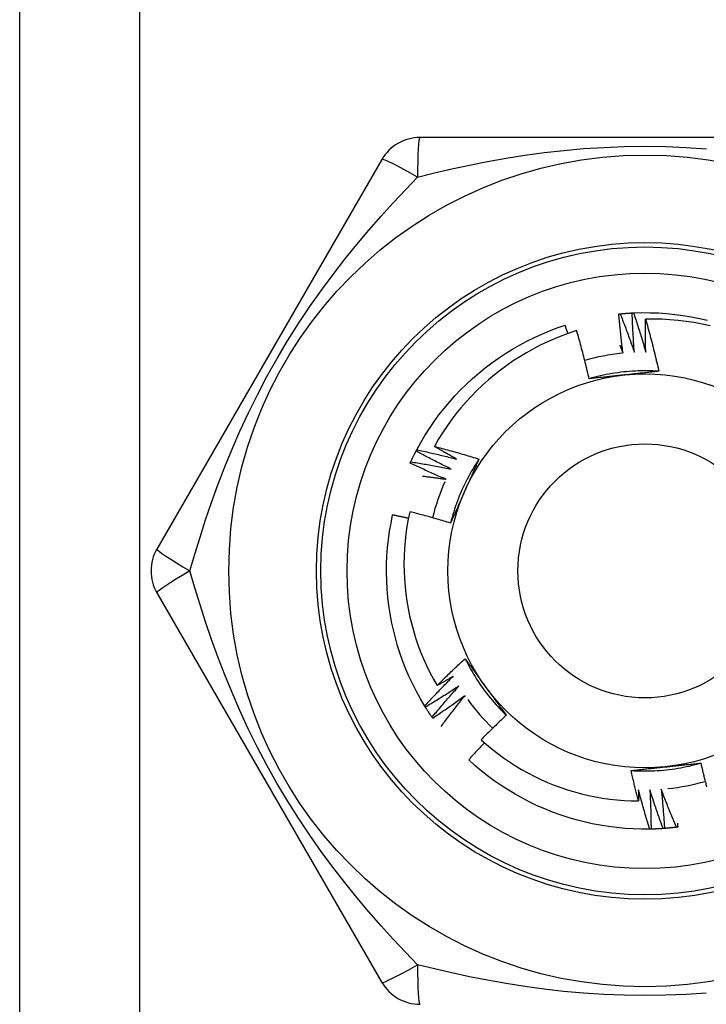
# Model space of a CAD drawing. Header units: inches. Extents: x 3.4 to 82.4, y 3.9 to 45.4.
# Tile 21 of 79: x 13.505 to 13.813, y 9.266 to 9.709. Entities that reach past the tile are written whole.
import ezdxf

# ---------------------------------------------------------------- set-up
doc = ezdxf.new("R2010")
doc.units = ezdxf.units.IN
doc.header["$MEASUREMENT"] = 0
doc.layers.add('Visible Edges(ANSI)', color=7, linetype='Continuous', lineweight=25)
doc.layers.add('Visible Tangent Edges(ANSI)', color=7, linetype='Continuous', lineweight=25)

msp = doc.modelspace()

# ---------------------------------------------------------------- linework, layer by layer
at = {"layer": 'Visible Edges(ANSI)'}
for p, q in [((13.50479, 9.13408), (13.50479, 30.45692)), ((13.88694, 9.65574), (13.68464, 9.65574)), ((13.66759, 9.64589), (13.56644, 9.4707)), ((13.68292, 9.51478), (13.68321, 9.51531)), ((13.56644, 9.45101), (13.66759, 9.27582)), ((13.68713, 9.39958), (13.68681, 9.4001)), ((13.69044, 9.39454), (13.6901, 9.39504)), ((13.78852, 9.34475), (13.78792, 9.34473))]:
    msp.add_line(p, q, dxfattribs=at)
at = {"layer": 'Visible Edges(ANSI)', "flags": 128}
for points in [[(13.77464, 9.57646), (13.77486, 9.57648), (13.77509, 9.5765), (13.77531, 9.57652), (13.77554, 9.57654), (13.77576, 9.57656), (13.77599, 9.57658), (13.77621, 9.5766), (13.77644, 9.57662), (13.77666, 9.57664), (13.77689, 9.57666), (13.77711, 9.57667), (13.77734, 9.57669), (13.77757, 9.57671), (13.77779, 9.57672), (13.77802, 9.57674), (13.77824, 9.57675), (13.77847, 9.57677), (13.77869, 9.57678), (13.77892, 9.57679), (13.77915, 9.57681), (13.77937, 9.57682), (13.7796, 9.57683), (13.77982, 9.57684), (13.78005, 9.57686)], [(13.78005, 9.57686), (13.78007, 9.57686), (13.7801, 9.57686), (13.78012, 9.57686), (13.78015, 9.57686), (13.78017, 9.57686), (13.7802, 9.57686), (13.78022, 9.57686), (13.78025, 9.57687), (13.78027, 9.57687), (13.7803, 9.57687), (13.78032, 9.57687), (13.78035, 9.57687), (13.78038, 9.57687), (13.7804, 9.57687), (13.78043, 9.57687), (13.78045, 9.57687), (13.78048, 9.57688), (13.7805, 9.57688), (13.78053, 9.57688), (13.78055, 9.57688), (13.78058, 9.57688), (13.7806, 9.57688), (13.78063, 9.57688), (13.78065, 9.57688)], [(13.78103, 9.55917), (13.78098, 9.5599), (13.78092, 9.56064), (13.78086, 9.56137), (13.78081, 9.56211), (13.78076, 9.56285), (13.78071, 9.56358), (13.78066, 9.56432), (13.78061, 9.56506), (13.78057, 9.56579), (13.78052, 9.56653), (13.78048, 9.56727), (13.78044, 9.568), (13.7804, 9.56874), (13.78036, 9.56948), (13.78032, 9.57021), (13.78028, 9.57095), (13.78025, 9.57169), (13.78022, 9.57243), (13.78018, 9.57316), (13.78015, 9.5739), (13.78013, 9.57464), (13.7801, 9.57538), (13.78007, 9.57612), (13.78005, 9.57686)], [(13.78065, 9.57688), (13.78437, 9.57699), (13.78809, 9.57697), (13.79181, 9.57684), (13.79552, 9.57659), (13.79922, 9.57622), (13.80291, 9.57573), (13.80658, 9.57512), (13.81023, 9.5744), (13.81385, 9.57356)], [(13.78065, 9.57688), (13.7809, 9.57616), (13.78114, 9.57543), (13.78138, 9.5747), (13.78162, 9.57397), (13.78186, 9.57324), (13.7821, 9.57251), (13.78234, 9.57178), (13.78257, 9.57105), (13.78281, 9.57032), (13.78304, 9.56958), (13.78327, 9.56885), (13.7835, 9.56812), (13.78373, 9.56738), (13.78395, 9.56665), (13.78418, 9.56592), (13.7844, 9.56518), (13.78462, 9.56444), (13.78485, 9.56371), (13.78507, 9.56297), (13.78528, 9.56223), (13.7855, 9.5615), (13.78572, 9.56076), (13.78593, 9.56002), (13.78614, 9.55928)], [(13.77404, 9.5764), (13.77406, 9.5764), (13.77409, 9.57641), (13.77411, 9.57641), (13.77414, 9.57641), (13.77416, 9.57641), (13.77419, 9.57642), (13.77421, 9.57642), (13.77424, 9.57642), (13.77426, 9.57642), (13.77429, 9.57643), (13.77431, 9.57643), (13.77434, 9.57643), (13.77436, 9.57643), (13.77439, 9.57644), (13.77441, 9.57644), (13.77444, 9.57644), (13.77446, 9.57644), (13.77449, 9.57645), (13.77451, 9.57645), (13.77454, 9.57645), (13.77456, 9.57645), (13.77459, 9.57646), (13.77461, 9.57646), (13.77464, 9.57646)], [(13.77594, 9.55879), (13.77584, 9.55952), (13.77575, 9.56025), (13.77565, 9.56098), (13.77556, 9.56172), (13.77547, 9.56245), (13.77538, 9.56318), (13.7753, 9.56391), (13.77521, 9.56465), (13.77513, 9.56538), (13.77504, 9.56611), (13.77496, 9.56685), (13.77488, 9.56758), (13.7748, 9.56831), (13.77473, 9.56905), (13.77465, 9.56978), (13.77458, 9.57052), (13.7745, 9.57125), (13.77443, 9.57199), (13.77436, 9.57272), (13.77429, 9.57346), (13.77423, 9.57419), (13.77416, 9.57493), (13.7741, 9.57566), (13.77404, 9.5764)], [(13.77464, 9.57646), (13.77492, 9.57575), (13.7752, 9.57503), (13.77548, 9.57432), (13.77576, 9.5736), (13.77603, 9.57288), (13.77631, 9.57217), (13.77658, 9.57145), (13.77686, 9.57073), (13.77713, 9.57001), (13.7774, 9.56929), (13.77767, 9.56857), (13.77793, 9.56785), (13.7782, 9.56713), (13.77846, 9.56641), (13.77873, 9.56569), (13.77899, 9.56497), (13.77925, 9.56424), (13.77951, 9.56352), (13.77977, 9.5628), (13.78002, 9.56207), (13.78028, 9.56135), (13.78053, 9.56062), (13.78078, 9.55989), (13.78103, 9.55917)], [(13.78614, 9.55928), (13.78613, 9.5599), (13.78611, 9.56051), (13.7861, 9.56113), (13.78608, 9.56174), (13.78607, 9.56236), (13.78606, 9.56297), (13.78605, 9.56359), (13.78604, 9.5642), (13.78603, 9.56482), (13.78602, 9.56543), (13.78602, 9.56605), (13.78601, 9.56667), (13.78601, 9.56728), (13.78601, 9.5679), (13.786, 9.56851), (13.786, 9.56913), (13.786, 9.56974), (13.786, 9.57036), (13.78601, 9.57097), (13.78601, 9.57159), (13.78601, 9.57221), (13.78602, 9.57282), (13.78602, 9.57344), (13.78603, 9.57405)], [(13.81507, 9.57104), (13.8115, 9.57182), (13.80791, 9.57249), (13.8043, 9.57304), (13.80067, 9.57348), (13.79702, 9.5738), (13.79336, 9.574), (13.7897, 9.57409), (13.78603, 9.57405)], [(13.78603, 9.57405), (13.78631, 9.57308), (13.78658, 9.57211), (13.78686, 9.57114), (13.78713, 9.57017), (13.7874, 9.5692), (13.78766, 9.56823), (13.78793, 9.56726), (13.78819, 9.56628), (13.78845, 9.56531), (13.7887, 9.56433), (13.78896, 9.56336), (13.78921, 9.56238), (13.78946, 9.5614), (13.7897, 9.56043), (13.78995, 9.55945), (13.79019, 9.55847), (13.79043, 9.55749), (13.79066, 9.55651), (13.7909, 9.55553), (13.79113, 9.55454), (13.79136, 9.55356), (13.79158, 9.55258), (13.79181, 9.5516), (13.79203, 9.55061)], [(13.68321, 9.51531), (13.685, 9.51857), (13.6869, 9.52176), (13.6889, 9.5249), (13.691, 9.52797), (13.6932, 9.53097), (13.6955, 9.5339), (13.69788, 9.53676), (13.70036, 9.53953), (13.70292, 9.54223), (13.70557, 9.54484), (13.7083, 9.54737), (13.71111, 9.5498), (13.714, 9.55215), (13.71696, 9.5544), (13.71999, 9.55656), (13.72309, 9.55862), (13.72625, 9.56058), (13.72948, 9.56243), (13.73276, 9.56418), (13.73609, 9.56583), (13.73948, 9.56737), (13.74292, 9.56879), (13.74639, 9.57011), (13.74991, 9.57132)], [(13.75508, 9.5689), (13.75174, 9.56779), (13.74843, 9.56658), (13.74516, 9.56526), (13.74193, 9.56383), (13.73875, 9.56231), (13.73563, 9.56069), (13.73256, 9.55898), (13.72954, 9.55717), (13.72659, 9.55526), (13.7237, 9.55327), (13.72087, 9.55118), (13.71811, 9.54901), (13.71541, 9.54675), (13.71279, 9.5444), (13.71024, 9.54196), (13.70777, 9.53945), (13.70538, 9.53685), (13.70308, 9.53419), (13.70086, 9.53146), (13.69874, 9.52866), (13.6967, 9.5258), (13.69476, 9.52287), (13.69292, 9.51988), (13.69116, 9.51683)], [(13.75117, 9.56759), (13.75112, 9.56775), (13.75107, 9.5679), (13.75102, 9.56806), (13.75097, 9.56821), (13.75092, 9.56837), (13.75086, 9.56852), (13.75081, 9.56868), (13.75076, 9.56883), (13.75071, 9.56899), (13.75065, 9.56915), (13.7506, 9.5693), (13.75055, 9.56946), (13.7505, 9.56961), (13.75044, 9.56977), (13.75039, 9.56992), (13.75034, 9.57008), (13.75029, 9.57023), (13.75023, 9.57039), (13.75018, 9.57054), (13.75013, 9.5707), (13.75007, 9.57085), (13.75002, 9.57101), (13.74997, 9.57116), (13.74991, 9.57132)], [(13.76071, 9.54726), (13.7605, 9.54817), (13.76029, 9.54908), (13.76008, 9.54998), (13.75986, 9.55089), (13.75964, 9.5518), (13.75942, 9.5527), (13.7592, 9.55361), (13.75898, 9.55451), (13.75875, 9.55542), (13.75852, 9.55632), (13.75829, 9.55722), (13.75806, 9.55812), (13.75782, 9.55903), (13.75758, 9.55993), (13.75734, 9.56083), (13.7571, 9.56173), (13.75685, 9.56262), (13.75661, 9.56352), (13.75636, 9.56442), (13.75611, 9.56532), (13.75585, 9.56621), (13.7556, 9.56711), (13.75534, 9.568), (13.75508, 9.5689)], [(13.7745, 9.5623), (13.77456, 9.56216), (13.77462, 9.56201), (13.77468, 9.56186), (13.77474, 9.56172), (13.7748, 9.56157), (13.77486, 9.56142), (13.77492, 9.56128), (13.77498, 9.56113), (13.77504, 9.56099), (13.7751, 9.56084), (13.77516, 9.56069), (13.77522, 9.56055), (13.77528, 9.5604), (13.77534, 9.56025), (13.7754, 9.56011), (13.77546, 9.55996), (13.77552, 9.55981), (13.77558, 9.55967), (13.77564, 9.55952), (13.7757, 9.55937), (13.77576, 9.55923), (13.77582, 9.55908), (13.77588, 9.55893), (13.77594, 9.55879)], [(13.79203, 9.5506), (13.79071, 9.55068), (13.78939, 9.55075), (13.78807, 9.55079), (13.78675, 9.55081), (13.78544, 9.55081), (13.78412, 9.5508), (13.7828, 9.55076), (13.78148, 9.55071), (13.78016, 9.55064), (13.77885, 9.55055), (13.77753, 9.55043), (13.77622, 9.5503), (13.77491, 9.55015), (13.7736, 9.54999), (13.77229, 9.5498), (13.77099, 9.54959), (13.76969, 9.54937), (13.7684, 9.54912), (13.7671, 9.54886), (13.76582, 9.54858), (13.76453, 9.54828), (13.76325, 9.54796), (13.76198, 9.54762), (13.76071, 9.54726)], [(13.79203, 9.55061), (13.79139, 9.55054), (13.79074, 9.55047), (13.7901, 9.5504), (13.78946, 9.55033), (13.78882, 9.55026), (13.78817, 9.55019), (13.78753, 9.55012), (13.78689, 9.55005), (13.78624, 9.54998), (13.7856, 9.54991), (13.78496, 9.54984), (13.78431, 9.54977), (13.78367, 9.54971), (13.78302, 9.54964), (13.78237, 9.54957), (13.78173, 9.5495), (13.78108, 9.54943), (13.78043, 9.54936), (13.77978, 9.5493), (13.77913, 9.54923), (13.77848, 9.54916), (13.77783, 9.54909), (13.77718, 9.54902), (13.77653, 9.54895)], [(13.77653, 9.54895), (13.77587, 9.54888), (13.7752, 9.54881), (13.77454, 9.54874), (13.77388, 9.54867), (13.77321, 9.5486), (13.77255, 9.54853), (13.77189, 9.54846), (13.77123, 9.54839), (13.77057, 9.54832), (13.76991, 9.54825), (13.76925, 9.54818), (13.76859, 9.54811), (13.76793, 9.54804), (13.76727, 9.54797), (13.76661, 9.5479), (13.76596, 9.54783), (13.7653, 9.54776), (13.76464, 9.54769), (13.76399, 9.54762), (13.76333, 9.54755), (13.76268, 9.54748), (13.76202, 9.54741), (13.76136, 9.54733), (13.76071, 9.54726)], [(13.68052, 9.50991), (13.68061, 9.51012), (13.68071, 9.51032), (13.68081, 9.51053), (13.6809, 9.51073), (13.681, 9.51093), (13.6811, 9.51114), (13.6812, 9.51134), (13.68129, 9.51154), (13.68139, 9.51175), (13.68149, 9.51195), (13.68159, 9.51215), (13.68169, 9.51236), (13.68179, 9.51256), (13.68189, 9.51276), (13.68199, 9.51296), (13.6821, 9.51317), (13.6822, 9.51337), (13.6823, 9.51357), (13.6824, 9.51377), (13.68251, 9.51397), (13.68261, 9.51417), (13.68271, 9.51437), (13.68282, 9.51457), (13.68292, 9.51478)], [(13.69866, 9.50665), (13.698, 9.50697), (13.69734, 9.5073), (13.69668, 9.50762), (13.69602, 9.50795), (13.69535, 9.50828), (13.69469, 9.50861), (13.69404, 9.50894), (13.69338, 9.50927), (13.69272, 9.50961), (13.69206, 9.50994), (13.6914, 9.51028), (13.69075, 9.51062), (13.69009, 9.51096), (13.68944, 9.5113), (13.68878, 9.51164), (13.68813, 9.51198), (13.68748, 9.51233), (13.68682, 9.51267), (13.68617, 9.51302), (13.68552, 9.51337), (13.68487, 9.51372), (13.68422, 9.51407), (13.68357, 9.51442), (13.68292, 9.51478)], [(13.68321, 9.51531), (13.68396, 9.51515), (13.68471, 9.51499), (13.68546, 9.51483), (13.68621, 9.51467), (13.68696, 9.5145), (13.68771, 9.51434), (13.68846, 9.51417), (13.68921, 9.514), (13.68996, 9.51383), (13.69071, 9.51366), (13.69145, 9.51349), (13.6922, 9.51331), (13.69295, 9.51314), (13.6937, 9.51296), (13.69445, 9.51278), (13.69519, 9.5126), (13.69594, 9.51242), (13.69669, 9.51224), (13.69743, 9.51205), (13.69818, 9.51187), (13.69892, 9.51168), (13.69967, 9.51149), (13.70041, 9.5113), (13.70116, 9.51111)], [(13.69116, 9.51683), (13.692, 9.51662), (13.69284, 9.5164), (13.69368, 9.51618), (13.69452, 9.51596), (13.69536, 9.51573), (13.69619, 9.51551), (13.69703, 9.51528), (13.69787, 9.51505), (13.6987, 9.51482), (13.69954, 9.51459), (13.70037, 9.51435), (13.70121, 9.51412), (13.70204, 9.51388), (13.70287, 9.51364), (13.70371, 9.5134), (13.70454, 9.51315), (13.70537, 9.51291), (13.7062, 9.51266), (13.70703, 9.51241), (13.70786, 9.51216), (13.70869, 9.5119), (13.70952, 9.51165), (13.71035, 9.51139), (13.71118, 9.51113)], [(13.70116, 9.51111), (13.70074, 9.51134), (13.70032, 9.51157), (13.6999, 9.51181), (13.69948, 9.51204), (13.69906, 9.51228), (13.69864, 9.51251), (13.69823, 9.51275), (13.69781, 9.51298), (13.69739, 9.51322), (13.69697, 9.51346), (13.69656, 9.51369), (13.69614, 9.51393), (13.69572, 9.51417), (13.69531, 9.51441), (13.69489, 9.51465), (13.69448, 9.51489), (13.69406, 9.51513), (13.69365, 9.51537), (13.69323, 9.51562), (13.69282, 9.51586), (13.6924, 9.5161), (13.69199, 9.51634), (13.69158, 9.51659), (13.69116, 9.51683)], [(13.71118, 9.51113), (13.71046, 9.51003), (13.70974, 9.50892), (13.70905, 9.5078), (13.70837, 9.50667), (13.70771, 9.50553), (13.70706, 9.50438), (13.70643, 9.50322), (13.70582, 9.50205), (13.70522, 9.50087), (13.70464, 9.49969), (13.70408, 9.49849), (13.70354, 9.49729), (13.70301, 9.49608), (13.70251, 9.49486), (13.70202, 9.49364), (13.70154, 9.49241), (13.70109, 9.49117), (13.70065, 9.48992), (13.70023, 9.48867), (13.69983, 9.48742), (13.69945, 9.48615), (13.69909, 9.48489), (13.69875, 9.48361), (13.69842, 9.48234)], [(13.71118, 9.51113), (13.71092, 9.51054), (13.71066, 9.50995), (13.7104, 9.50936), (13.71014, 9.50877), (13.70988, 9.50818), (13.70962, 9.50759), (13.70936, 9.507), (13.70909, 9.5064), (13.70883, 9.50581), (13.70857, 9.50522), (13.70831, 9.50463), (13.70804, 9.50403), (13.70778, 9.50344), (13.70752, 9.50285), (13.70725, 9.50225), (13.70699, 9.50166), (13.70673, 9.50106), (13.70646, 9.50047), (13.7062, 9.49987), (13.70593, 9.49928), (13.70566, 9.49868), (13.7054, 9.49808), (13.70513, 9.49748), (13.70487, 9.49689)], [(13.68026, 9.50936), (13.68027, 9.50939), (13.68028, 9.50941), (13.6803, 9.50943), (13.68031, 9.50945), (13.68032, 9.50948), (13.68033, 9.5095), (13.68034, 9.50952), (13.68035, 9.50955), (13.68036, 9.50957), (13.68037, 9.50959), (13.68038, 9.50961), (13.68039, 9.50964), (13.6804, 9.50966), (13.68041, 9.50968), (13.68042, 9.50971), (13.68043, 9.50973), (13.68044, 9.50975), (13.68045, 9.50977), (13.68046, 9.5098), (13.68047, 9.50982), (13.68049, 9.50984), (13.6805, 9.50987), (13.68051, 9.50989), (13.68052, 9.50991)], [(13.6964, 9.50206), (13.69573, 9.50235), (13.69505, 9.50264), (13.69437, 9.50293), (13.69369, 9.50323), (13.69302, 9.50352), (13.69234, 9.50382), (13.69166, 9.50411), (13.69099, 9.50441), (13.69031, 9.50471), (13.68964, 9.50501), (13.68897, 9.50531), (13.68829, 9.50562), (13.68762, 9.50592), (13.68695, 9.50623), (13.68628, 9.50654), (13.68561, 9.50684), (13.68494, 9.50715), (13.68427, 9.50747), (13.6836, 9.50778), (13.68293, 9.50809), (13.68226, 9.50841), (13.6816, 9.50873), (13.68093, 9.50904), (13.68026, 9.50936)], [(13.68052, 9.50991), (13.68128, 9.50979), (13.68203, 9.50967), (13.68279, 9.50955), (13.68355, 9.50943), (13.68431, 9.5093), (13.68507, 9.50917), (13.68582, 9.50905), (13.68658, 9.50892), (13.68734, 9.50879), (13.68809, 9.50865), (13.68885, 9.50852), (13.68961, 9.50838), (13.69036, 9.50825), (13.69112, 9.50811), (13.69187, 9.50797), (13.69263, 9.50783), (13.69338, 9.50769), (13.69414, 9.50754), (13.69489, 9.5074), (13.69565, 9.50725), (13.6964, 9.5071), (13.69716, 9.50695), (13.69791, 9.5068), (13.69866, 9.50665)], [(13.68582, 9.50351), (13.68626, 9.50346), (13.6867, 9.5034), (13.68714, 9.50334), (13.68758, 9.50329), (13.68802, 9.50323), (13.68847, 9.50318), (13.68891, 9.50312), (13.68935, 9.50306), (13.68979, 9.503), (13.69023, 9.50294), (13.69067, 9.50288), (13.69111, 9.50282), (13.69155, 9.50276), (13.692, 9.5027), (13.69244, 9.50264), (13.69288, 9.50258), (13.69332, 9.50251), (13.69376, 9.50245), (13.6942, 9.50239), (13.69464, 9.50232), (13.69508, 9.50226), (13.69552, 9.50219), (13.69596, 9.50213), (13.6964, 9.50206)], [(13.70487, 9.49689), (13.70459, 9.49627), (13.70432, 9.49566), (13.70405, 9.49505), (13.70378, 9.49445), (13.70351, 9.49384), (13.70324, 9.49323), (13.70297, 9.49262), (13.7027, 9.49201), (13.70243, 9.49141), (13.70216, 9.4908), (13.70189, 9.49019), (13.70162, 9.48959), (13.70135, 9.48898), (13.70108, 9.48838), (13.70082, 9.48777), (13.70055, 9.48717), (13.70028, 9.48656), (13.70002, 9.48596), (13.69975, 9.48536), (13.69948, 9.48475), (13.69922, 9.48415), (13.69895, 9.48354), (13.69869, 9.48294), (13.69842, 9.48234)], [(13.68681, 9.4001), (13.68491, 9.4033), (13.68312, 9.40656), (13.68144, 9.40987), (13.67986, 9.41324), (13.67839, 9.41666), (13.67703, 9.42012), (13.67578, 9.42362), (13.67464, 9.42717), (13.67362, 9.43074), (13.67271, 9.43435), (13.67192, 9.43799), (13.67125, 9.44165), (13.67069, 9.44532), (13.67025, 9.44902), (13.66993, 9.45272), (13.66973, 9.45644), (13.66965, 9.46016), (13.66969, 9.46388), (13.66984, 9.46759), (13.67012, 9.4713), (13.67051, 9.475), (13.67103, 9.47869), (13.67166, 9.48235), (13.6724, 9.486)], [(13.67943, 9.4845), (13.67914, 9.48456), (13.67885, 9.48463), (13.67855, 9.48469), (13.67826, 9.48476), (13.67797, 9.48482), (13.67768, 9.48489), (13.67738, 9.48495), (13.67709, 9.48501), (13.6768, 9.48508), (13.67651, 9.48514), (13.67621, 9.4852), (13.67592, 9.48527), (13.67563, 9.48533), (13.67534, 9.48539), (13.67504, 9.48545), (13.67475, 9.48551), (13.67446, 9.48558), (13.67416, 9.48564), (13.67387, 9.4857), (13.67358, 9.48576), (13.67328, 9.48582), (13.67299, 9.48588), (13.6727, 9.48594), (13.6724, 9.486)], [(13.68005, 9.48749), (13.67937, 9.48419), (13.6788, 9.48086), (13.67832, 9.47752), (13.67795, 9.47417), (13.67769, 9.4708), (13.67753, 9.46743), (13.67748, 9.46404), (13.67753, 9.46066), (13.67768, 9.45728), (13.67795, 9.45391), (13.67831, 9.45056), (13.67878, 9.44722), (13.67936, 9.4439), (13.68004, 9.44059), (13.68082, 9.43731), (13.6817, 9.43406), (13.68269, 9.43083), (13.68378, 9.42764), (13.68497, 9.42447), (13.68626, 9.42134), (13.68765, 9.41826), (13.68913, 9.41522), (13.69071, 9.41224), (13.69238, 9.40931)], [(13.69842, 9.48234), (13.69766, 9.48257), (13.6969, 9.4828), (13.69614, 9.48303), (13.69538, 9.48326), (13.69461, 9.48349), (13.69385, 9.48371), (13.69309, 9.48394), (13.69233, 9.48416), (13.69156, 9.48438), (13.6908, 9.4846), (13.69003, 9.48482), (13.68927, 9.48503), (13.6885, 9.48525), (13.68773, 9.48546), (13.68697, 9.48567), (13.6862, 9.48588), (13.68543, 9.48608), (13.68467, 9.48629), (13.6839, 9.48649), (13.68313, 9.4867), (13.68236, 9.4869), (13.68159, 9.4871), (13.68082, 9.48729), (13.68005, 9.48749)], [(13.69238, 9.40931), (13.69289, 9.40982), (13.69341, 9.41033), (13.69392, 9.41085), (13.69444, 9.41136), (13.69495, 9.41187), (13.69547, 9.41238), (13.69599, 9.41288), (13.69651, 9.41339), (13.69703, 9.4139), (13.69755, 9.4144), (13.69807, 9.41491), (13.69859, 9.41541), (13.69912, 9.41591), (13.69964, 9.41642), (13.70017, 9.41692), (13.70069, 9.41742), (13.70122, 9.41791), (13.70175, 9.41841), (13.70228, 9.41891), (13.70281, 9.41941), (13.70334, 9.4199), (13.70387, 9.42039), (13.70441, 9.42089), (13.70494, 9.42138)], [(13.70494, 9.42138), (13.70532, 9.42086), (13.70571, 9.42034), (13.70609, 9.41982), (13.70647, 9.4193), (13.70685, 9.41878), (13.70723, 9.41825), (13.70762, 9.41773), (13.708, 9.41721), (13.70838, 9.41669), (13.70876, 9.41616), (13.70914, 9.41564), (13.70952, 9.41511), (13.70991, 9.41459), (13.71029, 9.41407), (13.71067, 9.41354), (13.71105, 9.41301), (13.71144, 9.41249), (13.71182, 9.41196), (13.7122, 9.41143), (13.71259, 9.41091), (13.71297, 9.41038), (13.71336, 9.40985), (13.71374, 9.40932), (13.71413, 9.40879)], [(13.70495, 9.42138), (13.70554, 9.4202), (13.70614, 9.41903), (13.70677, 9.41787), (13.7074, 9.41671), (13.70806, 9.41557), (13.70873, 9.41443), (13.70942, 9.41331), (13.71013, 9.41219), (13.71085, 9.41109), (13.71159, 9.41), (13.71234, 9.40891), (13.71311, 9.40784), (13.7139, 9.40678), (13.7147, 9.40573), (13.71551, 9.4047), (13.71634, 9.40367), (13.71719, 9.40266), (13.71805, 9.40166), (13.71892, 9.40067), (13.71981, 9.3997), (13.72071, 9.39873), (13.72163, 9.39779), (13.72256, 9.39685), (13.7235, 9.39593)], [(13.68681, 9.4001), (13.68733, 9.40066), (13.68785, 9.40123), (13.68837, 9.40179), (13.68889, 9.40236), (13.68941, 9.40292), (13.68993, 9.40348), (13.69046, 9.40404), (13.69098, 9.4046), (13.69151, 9.40516), (13.69204, 9.40572), (13.69257, 9.40628), (13.6931, 9.40684), (13.69363, 9.40739), (13.69416, 9.40794), (13.69469, 9.4085), (13.69523, 9.40905), (13.69576, 9.4096), (13.6963, 9.41015), (13.69684, 9.4107), (13.69737, 9.41125), (13.69791, 9.4118), (13.69846, 9.41234), (13.699, 9.41289), (13.69954, 9.41343)], [(13.69954, 9.41343), (13.69924, 9.41326), (13.69895, 9.41308), (13.69865, 9.41291), (13.69835, 9.41273), (13.69806, 9.41256), (13.69776, 9.41239), (13.69746, 9.41221), (13.69716, 9.41204), (13.69687, 9.41187), (13.69657, 9.4117), (13.69627, 9.41152), (13.69597, 9.41135), (13.69567, 9.41118), (13.69537, 9.41101), (13.69508, 9.41084), (13.69478, 9.41067), (13.69448, 9.41049), (13.69418, 9.41032), (13.69388, 9.41015), (13.69358, 9.40998), (13.69328, 9.40982), (13.69298, 9.40965), (13.69268, 9.40948), (13.69238, 9.40931)], [(13.70212, 9.40902), (13.7015, 9.40861), (13.70089, 9.40821), (13.70027, 9.4078), (13.69965, 9.4074), (13.69903, 9.407), (13.69841, 9.4066), (13.69779, 9.4062), (13.69717, 9.4058), (13.69655, 9.4054), (13.69593, 9.405), (13.69531, 9.40461), (13.69468, 9.40421), (13.69406, 9.40382), (13.69343, 9.40343), (13.6928, 9.40304), (13.69218, 9.40265), (13.69155, 9.40226), (13.69092, 9.40188), (13.69029, 9.40149), (13.68966, 9.40111), (13.68903, 9.40072), (13.68839, 9.40034), (13.68776, 9.39996), (13.68713, 9.39958)], [(13.6901, 9.39504), (13.69058, 9.39563), (13.69107, 9.39623), (13.69156, 9.39682), (13.69205, 9.39741), (13.69255, 9.398), (13.69304, 9.39858), (13.69353, 9.39917), (13.69403, 9.39976), (13.69453, 9.40035), (13.69503, 9.40093), (13.69552, 9.40151), (13.69602, 9.4021), (13.69653, 9.40268), (13.69703, 9.40326), (13.69753, 9.40384), (13.69804, 9.40442), (13.69854, 9.405), (13.69905, 9.40558), (13.69956, 9.40615), (13.70007, 9.40673), (13.70058, 9.4073), (13.70109, 9.40788), (13.7016, 9.40845), (13.70212, 9.40902)], [(13.71413, 9.40879), (13.71452, 9.40825), (13.71491, 9.40771), (13.7153, 9.40717), (13.7157, 9.40663), (13.71609, 9.40609), (13.71648, 9.40555), (13.71687, 9.40501), (13.71726, 9.40448), (13.71765, 9.40394), (13.71804, 9.4034), (13.71843, 9.40287), (13.71882, 9.40233), (13.71921, 9.40179), (13.7196, 9.40126), (13.71999, 9.40073), (13.72038, 9.40019), (13.72077, 9.39966), (13.72116, 9.39912), (13.72155, 9.39859), (13.72194, 9.39806), (13.72233, 9.39753), (13.72272, 9.39699), (13.72311, 9.39646), (13.7235, 9.39593)], [(13.70492, 9.40475), (13.70433, 9.40431), (13.70373, 9.40387), (13.70314, 9.40343), (13.70254, 9.403), (13.70195, 9.40257), (13.70135, 9.40213), (13.70075, 9.4017), (13.70015, 9.40127), (13.69955, 9.40084), (13.69895, 9.40041), (13.69835, 9.39999), (13.69774, 9.39956), (13.69714, 9.39914), (13.69654, 9.39871), (13.69593, 9.39829), (13.69532, 9.39787), (13.69472, 9.39745), (13.69411, 9.39703), (13.6935, 9.39661), (13.69289, 9.3962), (13.69228, 9.39578), (13.69167, 9.39537), (13.69105, 9.39495), (13.69044, 9.39454)], [(13.69416, 9.39086), (13.69459, 9.39145), (13.69503, 9.39203), (13.69547, 9.39262), (13.69591, 9.39321), (13.69635, 9.39379), (13.69679, 9.39437), (13.69723, 9.39496), (13.69768, 9.39554), (13.69812, 9.39612), (13.69857, 9.3967), (13.69901, 9.39728), (13.69946, 9.39786), (13.69991, 9.39844), (13.70036, 9.39902), (13.70081, 9.39959), (13.70126, 9.40017), (13.70172, 9.40074), (13.70217, 9.40132), (13.70263, 9.40189), (13.70308, 9.40246), (13.70354, 9.40304), (13.704, 9.40361), (13.70446, 9.40418), (13.70492, 9.40475)], [(13.6901, 9.39504), (13.68997, 9.39523), (13.68984, 9.39541), (13.68971, 9.3956), (13.68959, 9.39579), (13.68946, 9.39597), (13.68933, 9.39616), (13.68921, 9.39635), (13.68908, 9.39654), (13.68896, 9.39673), (13.68883, 9.39692), (13.68871, 9.3971), (13.68859, 9.39729), (13.68846, 9.39748), (13.68834, 9.39767), (13.68822, 9.39786), (13.68809, 9.39805), (13.68797, 9.39824), (13.68785, 9.39843), (13.68773, 9.39862), (13.68761, 9.39882), (13.68749, 9.39901), (13.68737, 9.3992), (13.68725, 9.39939), (13.68713, 9.39958)], [(13.7235, 9.39593), (13.72302, 9.39548), (13.72254, 9.39503), (13.72206, 9.39458), (13.72158, 9.39413), (13.7211, 9.39368), (13.72062, 9.39323), (13.72014, 9.39278), (13.71967, 9.39232), (13.71919, 9.39187), (13.71872, 9.39141), (13.71824, 9.39095), (13.71777, 9.3905), (13.7173, 9.39004), (13.71682, 9.38958), (13.71635, 9.38912), (13.71588, 9.38866), (13.71541, 9.3882), (13.71495, 9.38773), (13.71448, 9.38727), (13.71401, 9.38681), (13.71355, 9.38634), (13.71308, 9.38588), (13.71262, 9.38541), (13.71215, 9.38494)], [(13.71368, 9.38357), (13.71338, 9.38326), (13.71308, 9.38294), (13.71278, 9.38263), (13.71248, 9.38231), (13.71218, 9.382), (13.71188, 9.38168), (13.71159, 9.38136), (13.71129, 9.38104), (13.71099, 9.38073), (13.7107, 9.38041), (13.7104, 9.38009), (13.7101, 9.37977), (13.70981, 9.37945), (13.70951, 9.37913), (13.70922, 9.37881), (13.70893, 9.37849), (13.70863, 9.37817), (13.70834, 9.37785), (13.70804, 9.37753), (13.70775, 9.3772), (13.70746, 9.37688), (13.70717, 9.37656), (13.70688, 9.37624), (13.70658, 9.37591)], [(13.71215, 9.38494), (13.71458, 9.38279), (13.71706, 9.38072), (13.71961, 9.37873), (13.72221, 9.37682), (13.72487, 9.37499), (13.72759, 9.37324), (13.73036, 9.37158), (13.73318, 9.37), (13.73605, 9.3685), (13.73896, 9.3671), (13.74193, 9.36578), (13.74493, 9.36456), (13.74797, 9.36343), (13.75103, 9.3624), (13.75413, 9.36146), (13.75725, 9.36062), (13.76039, 9.35988), (13.76356, 9.35924), (13.76674, 9.35869), (13.76994, 9.35824), (13.77315, 9.3579), (13.77638, 9.35765), (13.77961, 9.3575), (13.78286, 9.35746)], [(13.78792, 9.34473), (13.7842, 9.34472), (13.78048, 9.34484), (13.77676, 9.34507), (13.77306, 9.34541), (13.76937, 9.34588), (13.7657, 9.34647), (13.76204, 9.34717), (13.75841, 9.34799), (13.75481, 9.34892), (13.75124, 9.34997), (13.74771, 9.35113), (13.74422, 9.35241), (13.74076, 9.3538), (13.73736, 9.35529), (13.734, 9.3569), (13.7307, 9.35861), (13.72745, 9.36043), (13.72427, 9.36235), (13.72114, 9.36437), (13.71809, 9.36649), (13.7151, 9.36871), (13.71218, 9.37102), (13.70934, 9.37342), (13.70658, 9.37591)], [(13.77955, 9.37111), (13.78087, 9.37103), (13.78219, 9.37097), (13.78351, 9.37092), (13.78483, 9.3709), (13.78615, 9.3709), (13.78746, 9.37091), (13.78878, 9.37095), (13.7901, 9.371), (13.79142, 9.37107), (13.79273, 9.37117), (13.79405, 9.37128), (13.79536, 9.37141), (13.79667, 9.37156), (13.79798, 9.37173), (13.79929, 9.37191), (13.80059, 9.37212), (13.80189, 9.37234), (13.80318, 9.37259), (13.80448, 9.37285), (13.80577, 9.37313), (13.80705, 9.37344), (13.80833, 9.37375), (13.8096, 9.37409), (13.81087, 9.37445)], [(13.79505, 9.37276), (13.79571, 9.37283), (13.79638, 9.3729), (13.79704, 9.37297), (13.79771, 9.37304), (13.79837, 9.37311), (13.79903, 9.37318), (13.79969, 9.37325), (13.80035, 9.37332), (13.80101, 9.37339), (13.80167, 9.37346), (13.80233, 9.37353), (13.80299, 9.3736), (13.80365, 9.37367), (13.80431, 9.37374), (13.80497, 9.37381), (13.80562, 9.37388), (13.80628, 9.37395), (13.80694, 9.37402), (13.80759, 9.37409), (13.80825, 9.37416), (13.80891, 9.37423), (13.80956, 9.37431), (13.81022, 9.37438), (13.81087, 9.37445)], [(13.81087, 9.37445), (13.81099, 9.37394), (13.8111, 9.37343), (13.81122, 9.37293), (13.81134, 9.37242), (13.81146, 9.37191), (13.81158, 9.3714), (13.8117, 9.37089), (13.81182, 9.37039), (13.81195, 9.36988), (13.81207, 9.36937), (13.81219, 9.36887), (13.81232, 9.36836), (13.81244, 9.36785), (13.81257, 9.36735), (13.81269, 9.36684), (13.81282, 9.36634), (13.81295, 9.36583), (13.81308, 9.36532), (13.81321, 9.36482), (13.81334, 9.36431), (13.81347, 9.36381)], [(13.77955, 9.3711), (13.7802, 9.37117), (13.78084, 9.37124), (13.78148, 9.37131), (13.78212, 9.37138), (13.78276, 9.37145), (13.78341, 9.37152), (13.78405, 9.37159), (13.78469, 9.37166), (13.78534, 9.37173), (13.78598, 9.3718), (13.78663, 9.37187), (13.78727, 9.37194), (13.78792, 9.37201), (13.78856, 9.37207), (13.78921, 9.37214), (13.78985, 9.37221), (13.7905, 9.37228), (13.79115, 9.37235), (13.7918, 9.37242), (13.79245, 9.37248), (13.7931, 9.37255), (13.79375, 9.37262), (13.7944, 9.37269), (13.79505, 9.37276)], [(13.78286, 9.35746), (13.78271, 9.35803), (13.78256, 9.35859), (13.78242, 9.35916), (13.78227, 9.35972), (13.78213, 9.36029), (13.78199, 9.36086), (13.78184, 9.36143), (13.7817, 9.36199), (13.78156, 9.36256), (13.78142, 9.36313), (13.78128, 9.3637), (13.78114, 9.36426), (13.78101, 9.36483), (13.78087, 9.3654), (13.78074, 9.36597), (13.7806, 9.36654), (13.78047, 9.36711), (13.78033, 9.36768), (13.7802, 9.36825), (13.78007, 9.36882), (13.77994, 9.36939), (13.77981, 9.36996), (13.77968, 9.37053), (13.77955, 9.3711)], [(13.78288, 9.36247), (13.78288, 9.36226), (13.78288, 9.36205), (13.78288, 9.36184), (13.78288, 9.36164), (13.78288, 9.36143), (13.78288, 9.36122), (13.78288, 9.36101), (13.78288, 9.3608), (13.78288, 9.36059), (13.78288, 9.36038), (13.78288, 9.36017), (13.78288, 9.35997), (13.78288, 9.35976), (13.78288, 9.35955), (13.78287, 9.35934), (13.78287, 9.35913), (13.78287, 9.35892), (13.78287, 9.35871), (13.78287, 9.3585), (13.78287, 9.3583), (13.78286, 9.35809), (13.78286, 9.35788), (13.78286, 9.35767), (13.78286, 9.35746)], [(13.78792, 9.34473), (13.78769, 9.34547), (13.78746, 9.3462), (13.78724, 9.34694), (13.78702, 9.34767), (13.7868, 9.34841), (13.78658, 9.34914), (13.78636, 9.34988), (13.78615, 9.35062), (13.78593, 9.35135), (13.78572, 9.35209), (13.78551, 9.35283), (13.7853, 9.35357), (13.78509, 9.35431), (13.78488, 9.35505), (13.78467, 9.35579), (13.78447, 9.35653), (13.78427, 9.35727), (13.78406, 9.35801), (13.78386, 9.35875), (13.78367, 9.3595), (13.78347, 9.36024), (13.78327, 9.36098), (13.78308, 9.36173), (13.78288, 9.36247)], [(13.78799, 9.36245), (13.78803, 9.36172), (13.78807, 9.36098), (13.78811, 9.36024), (13.78814, 9.35951), (13.78817, 9.35877), (13.7882, 9.35803), (13.78823, 9.35729), (13.78826, 9.35656), (13.78829, 9.35582), (13.78831, 9.35508), (13.78834, 9.35434), (13.78836, 9.35361), (13.78838, 9.35287), (13.7884, 9.35213), (13.78842, 9.35139), (13.78844, 9.35065), (13.78845, 9.34992), (13.78847, 9.34918), (13.78848, 9.34844), (13.78849, 9.3477), (13.7885, 9.34696), (13.78851, 9.34622), (13.78851, 9.34548), (13.78852, 9.34475)], [(13.79394, 9.345), (13.79368, 9.34572), (13.79341, 9.34644), (13.79315, 9.34717), (13.79289, 9.34789), (13.79264, 9.34861), (13.79238, 9.34933), (13.79212, 9.35006), (13.79187, 9.35078), (13.79162, 9.35151), (13.79137, 9.35224), (13.79112, 9.35296), (13.79087, 9.35369), (13.79062, 9.35442), (13.79037, 9.35514), (13.79013, 9.35587), (13.78989, 9.3566), (13.78965, 9.35733), (13.78941, 9.35806), (13.78917, 9.35879), (13.78893, 9.35952), (13.78869, 9.36026), (13.78846, 9.36099), (13.78823, 9.36172), (13.78799, 9.36245)], [(13.7931, 9.3627), (13.79317, 9.36197), (13.79325, 9.36123), (13.79332, 9.3605), (13.7934, 9.35976), (13.79347, 9.35903), (13.79354, 9.35829), (13.79361, 9.35756), (13.79367, 9.35682), (13.79374, 9.35609), (13.7938, 9.35535), (13.79386, 9.35462), (13.79392, 9.35388), (13.79398, 9.35315), (13.79404, 9.35241), (13.7941, 9.35168), (13.79415, 9.35094), (13.79421, 9.3502), (13.79426, 9.34947), (13.79431, 9.34873), (13.79436, 9.34799), (13.79441, 9.34726), (13.79445, 9.34652), (13.7945, 9.34578), (13.79454, 9.34504)], [(13.79994, 9.34558), (13.79964, 9.34629), (13.79934, 9.34699), (13.79904, 9.3477), (13.79875, 9.34841), (13.79845, 9.34912), (13.79816, 9.34983), (13.79787, 9.35054), (13.79757, 9.35125), (13.79728, 9.35196), (13.797, 9.35267), (13.79671, 9.35338), (13.79642, 9.3541), (13.79614, 9.35481), (13.79585, 9.35552), (13.79557, 9.35624), (13.79529, 9.35696), (13.79501, 9.35767), (13.79474, 9.35839), (13.79446, 9.35911), (13.79418, 9.35982), (13.79391, 9.36054), (13.79364, 9.36126), (13.79337, 9.36198), (13.7931, 9.3627)], [(13.80034, 9.34742), (13.80035, 9.34735), (13.80036, 9.34728), (13.80037, 9.3472), (13.80038, 9.34713), (13.80038, 9.34705), (13.80039, 9.34698), (13.8004, 9.34691), (13.80041, 9.34683), (13.80042, 9.34676), (13.80043, 9.34669), (13.80043, 9.34661), (13.80044, 9.34654), (13.80045, 9.34647), (13.80046, 9.34639), (13.80047, 9.34632), (13.80048, 9.34624), (13.80048, 9.34617), (13.80049, 9.3461), (13.8005, 9.34602), (13.80051, 9.34595), (13.80052, 9.34588), (13.80052, 9.3458), (13.80053, 9.34573), (13.80054, 9.34565)], [(13.79394, 9.345), (13.79371, 9.34498), (13.79349, 9.34497), (13.79326, 9.34495), (13.79304, 9.34494), (13.79281, 9.34493), (13.79259, 9.34491), (13.79236, 9.3449), (13.79213, 9.34489), (13.79191, 9.34488), (13.79168, 9.34486), (13.79146, 9.34485), (13.79123, 9.34484), (13.791, 9.34483), (13.79078, 9.34482), (13.79055, 9.34481), (13.79033, 9.3448), (13.7901, 9.34479), (13.78988, 9.34479), (13.78965, 9.34478), (13.78942, 9.34477), (13.7892, 9.34476), (13.78897, 9.34476), (13.78874, 9.34475), (13.78852, 9.34475)], [(13.79454, 9.34504), (13.79452, 9.34504), (13.79449, 9.34504), (13.79447, 9.34504), (13.79444, 9.34504), (13.79442, 9.34503), (13.79439, 9.34503), (13.79437, 9.34503), (13.79434, 9.34503), (13.79432, 9.34503), (13.79429, 9.34503), (13.79427, 9.34502), (13.79424, 9.34502), (13.79422, 9.34502), (13.79419, 9.34502), (13.79417, 9.34502), (13.79414, 9.34501), (13.79412, 9.34501), (13.79409, 9.34501), (13.79407, 9.34501), (13.79404, 9.34501), (13.79401, 9.34501), (13.79399, 9.345), (13.79396, 9.345), (13.79394, 9.345)], [(13.79994, 9.34558), (13.79972, 9.34555), (13.79949, 9.34552), (13.79927, 9.3455), (13.79904, 9.34547), (13.79882, 9.34545), (13.79859, 9.34542), (13.79837, 9.3454), (13.79814, 9.34537), (13.79792, 9.34535), (13.79769, 9.34533), (13.79747, 9.3453), (13.79724, 9.34528), (13.79702, 9.34526), (13.79679, 9.34524), (13.79657, 9.34522), (13.79634, 9.34519), (13.79612, 9.34517), (13.79589, 9.34515), (13.79567, 9.34513), (13.79544, 9.34512), (13.79522, 9.3451), (13.79499, 9.34508), (13.79477, 9.34506), (13.79454, 9.34504)], [(13.80054, 9.34565), (13.80052, 9.34565), (13.80049, 9.34565), (13.80047, 9.34564), (13.80044, 9.34564), (13.80042, 9.34564), (13.80039, 9.34564), (13.80037, 9.34563), (13.80034, 9.34563), (13.80032, 9.34563), (13.80029, 9.34562), (13.80027, 9.34562), (13.80024, 9.34562), (13.80022, 9.34561), (13.80019, 9.34561), (13.80017, 9.34561), (13.80014, 9.3456), (13.80012, 9.3456), (13.80009, 9.3456), (13.80007, 9.34559), (13.80004, 9.34559), (13.80002, 9.34559), (13.79999, 9.34559), (13.79997, 9.34558), (13.79994, 9.34558)]]:
    msp.add_lwpolyline(points, dxfattribs=at)
at = {"layer": 'Visible Edges(ANSI)'}
for radius in [0.18701, 0.13386, 0.08858]:
    msp.add_circle((13.78579, 9.46086), radius, dxfattribs=at)
for centre, radius, start, end in [((13.68464, 9.63605), 0.01969, 90, 150), ((13.78579, 9.46086), 0.09843, 96.0181, 105.9569), ((13.78579, 9.46086), 0.09843, 156.0181, 165.9569), ((13.58349, 9.46086), 0.01969, 150, 210), ((13.78579, 9.46086), 0.09843, 216.0181, 225.9569), ((13.78579, 9.46086), 0.09843, 276.0181, 285.9569), ((13.68464, 9.28566), 0.01969, 210, 270)]:
    msp.add_arc(centre, radius, start, end, dxfattribs=at)
at = {"layer": 'Visible Tangent Edges(ANSI)'}
msp.add_line((13.55864, 30.45692), (13.55864, 9.13408), dxfattribs=at)
at = {"layer": 'Visible Tangent Edges(ANSI)', "flags": 128}
for points in [[(13.68354, 9.63796), (13.69116, 9.63981), (13.69896, 9.64161), (13.70694, 9.64332), (13.71509, 9.64493), (13.72339, 9.64641), (13.73186, 9.64775), (13.74048, 9.64893), (13.74926, 9.64992), (13.75821, 9.65073), (13.76731, 9.65132), (13.77652, 9.65168), (13.78581, 9.6518), (13.79512, 9.65168), (13.80434, 9.65131), (13.81343, 9.65072)], [(13.58129, 9.46086), (13.58349, 9.46838), (13.58584, 9.47603), (13.58834, 9.4838), (13.59103, 9.49166), (13.5939, 9.4996), (13.59697, 9.5076), (13.60026, 9.51566), (13.60379, 9.52376), (13.60757, 9.53191), (13.61161, 9.54009), (13.61591, 9.54825), (13.62045, 9.55636), (13.6252, 9.56435), (13.63012, 9.57215), (13.63519, 9.57974), (13.64036, 9.58709), (13.64562, 9.59419), (13.65094, 9.60106), (13.65632, 9.6077), (13.66174, 9.61414), (13.66719, 9.62037), (13.67266, 9.62642), (13.67812, 9.63228), (13.68354, 9.63795)], [(13.68354, 9.28376), (13.67812, 9.28942), (13.67267, 9.29528), (13.6672, 9.30133), (13.66173, 9.30759), (13.65629, 9.31404), (13.6509, 9.32071), (13.64557, 9.32759), (13.64031, 9.33469), (13.63514, 9.34204), (13.63008, 9.34963), (13.62516, 9.35743), (13.62041, 9.36542), (13.61587, 9.37352), (13.61157, 9.38169), (13.60754, 9.38987), (13.60376, 9.39803), (13.60023, 9.40613), (13.59695, 9.41417), (13.59388, 9.42215), (13.59102, 9.43007), (13.58835, 9.4379), (13.58584, 9.44566), (13.5835, 9.45332), (13.58129, 9.46085)], [(13.81337, 9.27098), (13.80428, 9.2704), (13.79506, 9.27003), (13.78577, 9.26991), (13.77646, 9.27003), (13.76724, 9.2704), (13.75815, 9.27099), (13.74921, 9.27179), (13.74043, 9.27279), (13.73182, 9.27397), (13.72337, 9.2753), (13.71508, 9.27678), (13.70694, 9.27839), (13.69897, 9.2801), (13.69117, 9.2819), (13.68354, 9.28376)]]:
    msp.add_lwpolyline(points, dxfattribs=at)
at = {"layer": 'Visible Tangent Edges(ANSI)'}
for radius in [0.14764, 0.14567, 0.05709]:
    msp.add_circle((13.78579, 9.46086), radius, dxfattribs=at)
for centre, major_axis, start_param, end_param in [((13.68464, 9.63605), (0, 0.01969), 0, 1.474012), ((13.68464, 9.63605), (-0.01705, 0.00984), 4.809173, 6.283185), ((13.58349, 9.46086), (-0.01705, 0.00984), 0, 1.474012), ((13.58349, 9.46086), (-0.01705, -0.00984), 4.809173, 6.283185), ((13.68464, 9.28566), (-0.01705, -0.00984), 0, 1.474012), ((13.68464, 9.28566), (0, -0.01969), 4.809173, 6.283185)]:
    msp.add_ellipse(centre, major_axis=major_axis, ratio=0.056054, start_param=start_param, end_param=end_param, dxfattribs=at)

doc.saveas('drawing.dxf')
